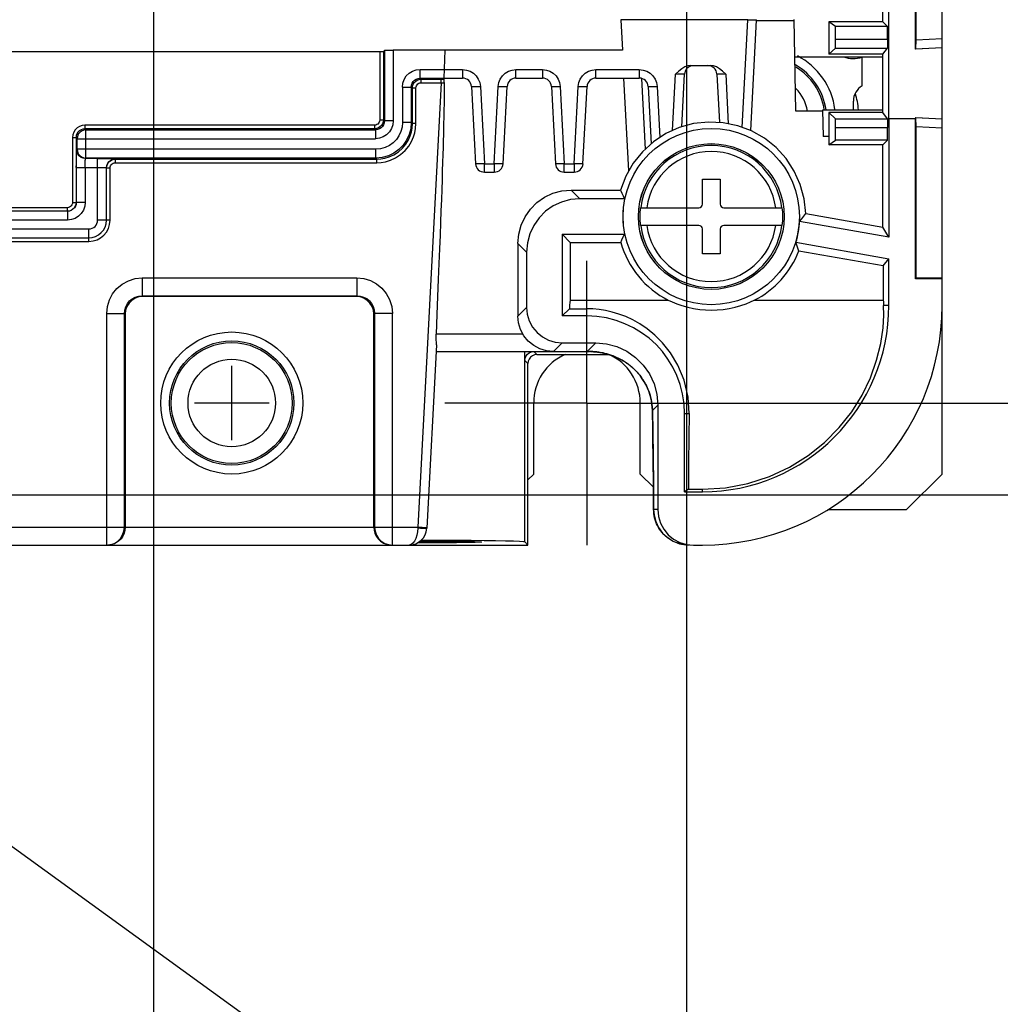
# Model space of a CAD drawing. Extents: x 30 to 410, y 34 to 287.
# Tile 57 of 66: x 309 to 331, y 156 to 178. Entities that reach past the tile are written whole.
import ezdxf

# ---------------------------------------------------------------- set-up
doc = ezdxf.new("R2010")
doc.units = 0
doc.header["$LTSCALE"] = 23.1
doc.linetypes.add('CENTER', pattern=[0.6, 0.375, -0.075, 0.075, -0.075])
doc.layers.get('0').update_dxf_attribs({"linetype": 'CONTINUOUS'})
for name, color, linetype in [('ALL_AXIS', 7, 'CONTINUOUS'), ('ALL_CURVE', 7, 'CONTINUOUS'), ('ALL_DIM', 7, 'CONTINUOUS'), ('ALL_FEATURES', 7, 'CONTINUOUS'), ('ALL_NOTE', 7, 'CONTINUOUS')]:
    doc.layers.add(name, color=color, linetype=linetype)
doc.dimstyles.get("Standard").update_dxf_attribs({"dimtxt": 2.5, "dimasz": 2.5, "dimexe": 1.25, "dimexo": 0.625, "dimtad": 1, "dimcen": 2.5, "dimazin": 3, "dimtfac": 1, "dimtmove": 0, "dimatfit": 3})

# ---------------------------------------------------------------- blocks, each defined once
blk = doc.blocks.new('_OPEN')
at = {"color": 0, "linetype": 'BYBLOCK'}
for p, q in [((0, 0), (-1, 0.25)), ((-1, -0.25), (0, 0)), ((-1, 0), (0, 0))]:
    blk.add_line(p, q, dxfattribs=at)
blk = doc.blocks.new('*D10')
at = {"layer": 'ALL_DIM', "color": 2, "linetype": 'CONTINUOUS'}
for p, q in [((312.325, 185.012), (312.325, 145.034)), ((266.085, 161.351), (266.085, 121.345)), ((312.325, 138.965), (312.325, 131.358)), ((312.325, 125.234), (312.325, 121.345)), ((266.085, 122.345), (289.205, 122.345)), ((312.325, 122.345), (289.205, 122.345))]:
    blk.add_line(p, q, dxfattribs=at)
at = {"layer": 'ALL_DIM', "color": 2, "linetype": 'CONTINUOUS', "xscale": 2, "yscale": 2, "zscale": 2, "rotation": 180}
blk.add_blockref('_OPEN', (266.085, 122.345), dxfattribs=at)
at = {"layer": 'ALL_DIM', "color": 2, "linetype": 'CONTINUOUS', "xscale": 2, "yscale": 2, "zscale": 2}
blk.add_blockref('_OPEN', (312.325, 122.345), dxfattribs=at)
blk = doc.blocks.new('*D12')
at = {"layer": 'ALL_DIM', "color": 2, "linetype": 'CONTINUOUS'}
for p, q in [((303.229, 182.16), (303.229, 146.232)), ((307.293, 182.16), (307.293, 145.059)), ((307.293, 138.999), (307.293, 127.345)), ((303.229, 137.201), (303.229, 127.345)), ((303.229, 128.345), (298.229, 128.345)), ((298.229, 128.345), (305.261, 128.345)), ((320.206, 128.345), (305.261, 128.345)), ((307.293, 128.345), (320.206, 128.345))]:
    blk.add_line(p, q, dxfattribs=at)
at = {"layer": 'ALL_DIM', "color": 2, "linetype": 'CONTINUOUS', "xscale": 2, "yscale": 2, "zscale": 2}
blk.add_blockref('_OPEN', (303.229, 128.345), dxfattribs=at)
at = {"layer": 'ALL_DIM', "color": 2, "linetype": 'CONTINUOUS', "xscale": 2, "yscale": 2, "zscale": 2, "rotation": 180}
blk.add_blockref('_OPEN', (307.293, 128.345), dxfattribs=at)
blk = doc.blocks.new('_DOT')
at = {"color": 0, "linetype": 'BYBLOCK'}
blk.add_line((-0.25, 0), (-1, 0), dxfattribs=at)
at = {"color": 0, "linetype": 'BYBLOCK', "const_width": 0.25}
blk.add_lwpolyline([(-0.125, 0, 1), (0.125, 0, 1)], format="xyb", close=True, dxfattribs=at)
blk = doc.blocks.new('*D13')
at = {"layer": 'ALL_DIM', "color": 2, "linetype": 'CONTINUOUS'}
for p, q in [((356.272, 186.012), (356.272, 198.62)), ((356.272, 198.62), (356.272, 182.576)), ((313.325, 186.012), (357.272, 186.012)), ((356.272, 178.89), (356.272, 182.576)), ((328.325, 179.14), (357.272, 179.14)), ((356.272, 179.14), (356.272, 178.89))]:
    blk.add_line(p, q, dxfattribs=at)
at = {"layer": 'ALL_DIM', "color": 2, "linetype": 'CONTINUOUS', "xscale": 2, "yscale": 2, "zscale": 2}
for name, p, rotation in [('_OPEN', (356.272, 186.012), 270), ('_DOT', (356.272, 179.14), 90)]:
    blk.add_blockref(name, p, dxfattribs=dict(at, rotation=rotation))
blk = doc.blocks.new('*D22')
at = {"layer": 'ALL_DIM', "color": 2, "linetype": 'CONTINUOUS'}
for p, q in [((312.325, 185.012), (312.325, 149.477)), ((324.325, 185.012), (324.325, 145.039)), ((324.325, 138.991), (324.325, 121.345)), ((312.325, 122.345), (307.325, 122.345)), ((307.325, 122.345), (318.325, 122.345)), ((312.325, 122.345), (312.325, 121.345)), ((348.262, 122.345), (318.325, 122.345)), ((324.325, 122.345), (348.262, 122.345))]:
    blk.add_line(p, q, dxfattribs=at)
at = {"layer": 'ALL_DIM', "color": 2, "linetype": 'CONTINUOUS', "xscale": 2, "yscale": 2, "zscale": 2}
blk.add_blockref('_OPEN', (312.325, 122.345), dxfattribs=at)
at = {"layer": 'ALL_DIM', "color": 2, "linetype": 'CONTINUOUS', "xscale": 2, "yscale": 2, "zscale": 2, "rotation": 180}
blk.add_blockref('_OPEN', (324.325, 122.345), dxfattribs=at)
blk = doc.blocks.new('*D26')
at = {"layer": 'ALL_DIM', "color": 2, "linetype": 'CONTINUOUS'}
for p, q in [((282.855, 185.108), (282.855, 139.345)), ((296.855, 185.108), (296.855, 139.345)), ((282.855, 140.345), (277.855, 140.345)), ((277.855, 140.345), (289.855, 140.345)), ((326.355, 140.345), (289.855, 140.345)), ((296.855, 140.345), (326.355, 140.345))]:
    blk.add_line(p, q, dxfattribs=at)
at = {"layer": 'ALL_DIM', "color": 2, "linetype": 'CONTINUOUS', "xscale": 2, "yscale": 2, "zscale": 2}
blk.add_blockref('_OPEN', (282.855, 140.345), dxfattribs=at)
at = {"layer": 'ALL_DIM', "color": 2, "linetype": 'CONTINUOUS', "xscale": 2, "yscale": 2, "zscale": 2, "rotation": 180}
blk.add_blockref('_OPEN', (296.855, 140.345), dxfattribs=at)
blk = doc.blocks.new('*D33')
at = {"layer": 'ALL_DIM', "color": 2, "linetype": 'CONTINUOUS'}
for p, q in [((350.272, 183.16), (350.272, 192.678)), ((350.272, 192.678), (350.272, 181.15)), ((304.229, 183.16), (351.272, 183.16)), ((350.272, 174.14), (350.272, 181.15)), ((309.776, 179.14), (351.272, 179.14)), ((350.272, 179.14), (350.272, 174.14))]:
    blk.add_line(p, q, dxfattribs=at)
at = {"layer": 'ALL_DIM', "color": 2, "linetype": 'CONTINUOUS', "xscale": 2, "yscale": 2, "zscale": 2}
for p, rotation in [((350.272, 183.16), 270), ((350.272, 179.14), 90)]:
    blk.add_blockref('_OPEN', p, dxfattribs=dict(at, rotation=rotation))
blk = doc.blocks.new('*D34')
at = {"layer": 'ALL_DIM', "color": 2, "linetype": 'CONTINUOUS'}
for p, q in [((356.272, 179.14), (356.272, 179.39)), ((356.272, 179.39), (356.272, 174.34)), ((328.325, 179.14), (357.272, 179.14)), ((356.272, 162.436), (356.272, 174.34)), ((323.085, 169.54), (357.272, 169.54)), ((356.272, 169.54), (356.272, 162.436))]:
    blk.add_line(p, q, dxfattribs=at)
at = {"layer": 'ALL_DIM', "color": 2, "linetype": 'CONTINUOUS', "xscale": 2, "yscale": 2, "zscale": 2}
for name, p, rotation in [('_DOT', (356.272, 179.14), 270), ('_OPEN', (356.272, 169.54), 90)]:
    blk.add_blockref(name, p, dxfattribs=dict(at, rotation=rotation))
blk = doc.blocks.new('*D35')
at = {"layer": 'ALL_DIM', "color": 2, "linetype": 'CONTINUOUS'}
for p, q in [((344.272, 169.54), (344.272, 174.54)), ((344.272, 174.54), (344.272, 168.508)), ((323.085, 169.54), (345.272, 169.54)), ((287.285, 169.34), (299.451, 169.34)), ((299.451, 169.34), (306.134, 167.475)), ((344.272, 156.748), (344.272, 168.508)), ((306.134, 167.475), (345.272, 167.475)), ((344.272, 167.475), (344.272, 156.748))]:
    blk.add_line(p, q, dxfattribs=at)
at = {"layer": 'ALL_DIM', "color": 2, "linetype": 'CONTINUOUS', "xscale": 2, "yscale": 2, "zscale": 2}
for p, rotation in [((344.272, 169.54), 270), ((344.272, 167.475), 90)]:
    blk.add_blockref('_OPEN', p, dxfattribs=dict(at, rotation=rotation))

msp = doc.modelspace()

# ---------------------------------------------------------------- linework, layer by layer
at = {"layer": 'ALL_AXIS', "color": 7, "linetype": 'CONTINUOUS'}
for p, q in [((328.285, 176.686), (328.285, 177.332)), ((328.085, 176.14), (328.085, 176.34))]:
    msp.add_line(p, q, dxfattribs=at)
at = {"layer": 'ALL_AXIS', "color": 7, "linetype": 'CENTER'}
for q in [(322.085, 172.74), (318.885, 169.54), (325.285, 169.54), (322.085, 166.34)]:
    msp.add_line((322.085, 169.54), q, dxfattribs=at)
at = {"layer": 'ALL_AXIS', "color": 7, "linetype": 'CONTINUOUS'}
msp.add_lwpolyline([(322.281, 170.895), (322.524, 170.874), (322.76, 170.811), (322.981, 170.708), (323.181, 170.568), (323.353, 170.395), (323.493, 170.195), (323.596, 169.974), (323.66, 169.738), (323.681, 169.495)], dxfattribs=at)
for radius in [1.6, 1.4]:
    msp.add_circle((314.085, 169.54), radius, dxfattribs=at)
at = {"layer": 'ALL_AXIS', "color": 9, "linetype": 'CONTINUOUS'}
for radius in [1.361, 0.985]:
    msp.add_circle((314.085, 169.54), radius, dxfattribs=at)
at = {"layer": 'ALL_AXIS', "color": 7, "linetype": 'CONTINUOUS'}
for centre, radius, start, end in [((326.085, 175.94), 1.6, 7.5564, 62.4825), ((328.085, 177.94), 0.64, 249.7228, 288.21), ((326.085, 175.94), 1.4, 8.327, 60.2444), ((328.485, 176.34), 0.4, 120, 180), ((324.685, 171.74), 5.4, 270, 360)]:
    msp.add_arc(centre, radius, start, end, dxfattribs=at)
at = {"layer": 'ALL_AXIS', "color": 9, "linetype": 'CONTINUOUS'}
for radius, start, end in [(1.361, 8.7734, 58.9491), (0.985, 10.2251, 44.0769)]:
    msp.add_arc((326.085, 175.94), radius, start, end, dxfattribs=at)
at = {"layer": 'ALL_CURVE', "color": 40, "linetype": 'CONTINUOUS'}
for p, q in [((314.085, 168.7), (314.085, 170.38)), ((314.925, 169.54), (313.245, 169.54))]:
    msp.add_line(p, q, dxfattribs=at)
at = {"layer": 'ALL_FEATURES', "color": 7, "linetype": 'CONTINUOUS'}
for p, q in [((330.085, 167.94), (330.085, 235.688)), ((329.496, 177.719), (329.496, 193.2)), ((329.485, 177.508), (329.485, 192.74)), ((328.746, 178.126), (328.746, 180.001)), ((328.885, 175.94), (328.885, 178.66)), ((325.705, 178.171), (322.848, 178.171)), ((322.848, 178.171), (322.884, 177.49)), ((325.774, 175.675), (325.905, 178.167)), ((326.755, 178.152), (325.904, 178.152)), ((326.791, 176.114), (326.755, 178.178)), ((328.746, 178.126), (327.533, 178.126)), ((327.685, 178.02), (327.533, 178.126)), ((327.533, 178.126), (327.533, 177.398)), ((328.853, 178.02), (328.746, 178.126)), ((328.853, 178.02), (327.685, 178.02)), ((327.685, 177.736), (327.685, 178.02)), ((328.853, 177.736), (328.853, 178.02)), ((329.492, 177.516), (329.496, 177.719)), ((329.496, 177.719), (330.085, 177.75)), ((298.655, 177.46), (317.419, 177.46)), ((317.522, 177.484), (317.499, 177.461)), ((318.892, 177.488), (317.722, 177.488)), ((318.872, 176.86), (318.892, 177.49)), ((322.884, 177.49), (318.892, 177.49)), ((327.533, 177.398), (327.682, 177.536)), ((328.747, 177.398), (328.851, 177.536)), ((330.085, 177.54), (329.485, 177.508)), ((329.485, 177.508), (329.492, 177.516)), ((329.492, 177.516), (330.085, 177.547)), ((326.769, 177.34), (328.747, 177.34)), ((328.747, 177.398), (327.533, 177.398)), ((328.747, 176.081), (328.747, 177.398)), ((324.422, 177.14), (324.869, 177.14)), ((318.872, 176.86), (319.284, 176.86)), ((318.872, 176.758), (318.872, 176.856)), ((320.486, 176.86), (321.084, 176.86)), ((322.286, 176.86), (323.264, 176.86)), ((323.026, 174.768), (322.917, 176.86)), ((324.219, 175.76), (324.281, 176.95)), ((325.009, 176.95), (325.067, 175.858)), ((318.872, 176.756), (318.871, 176.637)), ((319.484, 176.67), (319.575, 174.929)), ((320.195, 174.929), (320.286, 176.67)), ((321.284, 176.67), (321.375, 174.929)), ((321.995, 174.929), (322.086, 176.67)), ((323.464, 176.67), (323.532, 175.38)), ((327.391, 176.114), (326.791, 176.114)), ((328.747, 176.14), (327.39, 176.14)), ((327.39, 176.14), (327.401, 175.54)), ((328.747, 176.081), (327.534, 176.081)), ((327.682, 175.943), (327.534, 176.081)), ((327.534, 176.081), (327.534, 175.354)), ((328.851, 175.943), (328.747, 176.081)), ((329.485, 175.94), (328.885, 175.94)), ((328.885, 175.94), (328.885, 173.278)), ((329.485, 175.971), (330.085, 175.94)), ((329.485, 175.971), (329.492, 175.964)), ((329.485, 175.971), (329.485, 175.94)), ((329.485, 172.339), (329.485, 175.94)), ((330.085, 175.933), (329.492, 175.964)), ((329.496, 175.76), (329.492, 175.964)), ((327.685, 175.46), (327.685, 175.743)), ((328.853, 175.46), (328.853, 175.743)), ((330.085, 175.729), (329.496, 175.76)), ((329.496, 172.35), (329.496, 175.76)), ((327.534, 175.54), (327.401, 175.54)), ((327.534, 175.354), (327.685, 175.46)), ((328.853, 175.46), (327.685, 175.46)), ((328.747, 175.354), (328.853, 175.46)), ((328.747, 175.354), (327.534, 175.354)), ((328.747, 173.502), (328.747, 175.354)), ((311.416, 175.027), (311.464, 175.033)), ((311.264, 174.833), (311.269, 174.878)), ((311.264, 173.66), (311.264, 174.839)), ((319.775, 174.74), (319.996, 174.74)), ((321.575, 174.74), (321.796, 174.74)), ((324.685, 174.58), (325.085, 174.58)), ((324.685, 174.02), (324.685, 174.58)), ((325.085, 174.58), (325.085, 174.02)), ((321.729, 174.336), (322.84, 174.336)), ((322.933, 174.14), (321.925, 174.14)), ((310.579, 174.06), (310.574, 174.014)), ((323.287, 173.94), (324.605, 173.94)), ((325.165, 173.94), (326.484, 173.94)), ((310.384, 173.86), (306.685, 173.86)), ((310.426, 173.865), (310.384, 173.86)), ((327.015, 173.807), (328.747, 173.502)), ((324.605, 173.54), (323.287, 173.54)), ((324.685, 172.9), (324.685, 173.46)), ((325.085, 173.46), (325.085, 172.9)), ((326.484, 173.54), (325.165, 173.54)), ((328.885, 173.278), (326.875, 173.632)), ((328.885, 173.278), (328.747, 173.502)), ((306.227, 173.26), (310.864, 173.26)), ((321.525, 173.34), (322.933, 173.34)), ((321.707, 173.158), (321.525, 173.34)), ((321.525, 173.34), (321.525, 171.5)), ((320.529, 173.136), (320.53, 171.499)), ((321.707, 173.158), (322.847, 173.158)), ((321.707, 173.158), (321.707, 171.854)), ((326.792, 173.16), (328.885, 172.791)), ((320.725, 172.94), (320.725, 171.695)), ((325.085, 172.9), (324.685, 172.9)), ((328.758, 172.629), (326.858, 172.964)), ((328.758, 172.629), (328.885, 172.791)), ((328.885, 171.74), (328.885, 172.791)), ((328.758, 172.629), (328.758, 171.854)), ((329.496, 172.35), (329.485, 172.339)), ((330.085, 172.339), (329.485, 172.339)), ((330.085, 172.35), (329.496, 172.35)), ((316.885, 171.94), (312.085, 171.94)), ((321.707, 171.854), (323.917, 171.854)), ((325.853, 171.854), (328.758, 171.854)), ((311.685, 171.54), (311.685, 166.74)), ((317.285, 166.74), (317.285, 171.54)), ((321.689, 171.664), (321.525, 171.5)), ((322.085, 171.5), (321.525, 171.5)), ((321.689, 171.664), (322.085, 171.664)), ((318.693, 170.848), (318.477, 166.719)), ((321.525, 170.895), (322.281, 170.895)), ((318.685, 170.7), (322.123, 170.7)), ((320.686, 170.5), (320.686, 170.7)), ((320.955, 170.63), (322.591, 170.63)), ((322.122, 170.7), (322.142, 170.699)), ((322.152, 170.699), (322.137, 170.699)), ((322.161, 170.699), (322.171, 170.699)), ((320.755, 166.34), (320.755, 170.43)), ((320.885, 167.94), (320.885, 169.54)), ((323.285, 167.94), (323.285, 169.54)), ((323.681, 169.495), (323.681, 167.14)), ((323.559, 169.394), (323.56, 169.367)), ((324.285, 167.54), (324.285, 169.3)), ((320.755, 167.81), (320.885, 167.94)), ((323.285, 167.94), (323.582, 167.643)), ((329.285, 167.14), (330.085, 167.94)), ((324.368, 167.598), (324.285, 167.54)), ((324.285, 167.54), (324.685, 167.54)), ((324.368, 167.598), (324.685, 167.598)), ((327.513, 167.14), (329.285, 167.14)), ((320.755, 166.34), (320.685, 166.41)), ((280.285, 166.34), (320.755, 166.34)), ((324.481, 166.34), (324.685, 166.34))]:
    msp.add_line(p, q, dxfattribs=at)
at = {"layer": 'ALL_FEATURES', "color": 9, "linetype": 'CONTINUOUS'}
for p, q in [((325.578, 175.749), (325.705, 178.171)), ((327.685, 177.736), (328.853, 177.736)), ((317.419, 177.46), (317.419, 175.918)), ((317.499, 177.461), (317.499, 175.918)), ((317.522, 177.484), (317.522, 175.894)), ((317.722, 177.488), (317.722, 175.894)), ((327.682, 177.536), (328.851, 177.536)), ((318.329, 177.056), (318.878, 177.056)), ((318.329, 176.856), (318.329, 177.056)), ((318.878, 177.049), (319.284, 177.049)), ((319.284, 177.049), (319.284, 176.86)), ((320.486, 177.049), (321.084, 177.049)), ((320.486, 176.86), (320.486, 177.049)), ((321.084, 177.049), (321.084, 176.86)), ((322.286, 177.049), (323.264, 177.049)), ((322.286, 176.86), (322.286, 177.049)), ((323.264, 177.049), (323.264, 176.86)), ((318.329, 176.856), (318.872, 176.856)), ((318.352, 176.833), (318.329, 176.856)), ((318.352, 176.833), (318.802, 176.833)), ((318.352, 176.753), (318.352, 176.833)), ((318.802, 176.833), (318.872, 176.833)), ((318.802, 176.753), (318.802, 176.833)), ((323.401, 175.261), (323.317, 176.852)), ((324.015, 175.677), (324.081, 176.95)), ((325.209, 176.95), (325.268, 175.83)), ((317.929, 176.656), (318.129, 176.656)), ((317.929, 176.656), (317.929, 175.856)), ((318.152, 176.633), (318.129, 176.656)), ((318.129, 176.656), (318.129, 175.856)), ((318.232, 176.633), (318.152, 176.633)), ((318.152, 175.833), (318.152, 176.633)), ((318.232, 175.833), (318.232, 176.633)), ((318.802, 176.753), (318.278, 166.74)), ((318.352, 176.753), (318.802, 176.753)), ((319.684, 176.67), (319.775, 174.929)), ((319.996, 174.929), (320.087, 176.67)), ((321.484, 176.67), (321.575, 174.929)), ((321.796, 174.929), (321.887, 176.67)), ((323.664, 176.67), (323.724, 175.518)), ((317.419, 175.918), (317.499, 175.918)), ((317.499, 175.918), (317.522, 175.894)), ((317.722, 175.894), (317.522, 175.894)), ((327.682, 175.943), (328.851, 175.943)), ((317.299, 175.798), (310.779, 175.798)), ((310.779, 175.798), (310.779, 175.718)), ((317.299, 175.718), (310.779, 175.718)), ((310.802, 175.694), (310.779, 175.718)), ((310.802, 175.694), (317.322, 175.694)), ((310.802, 175.056), (310.802, 175.694)), ((317.299, 175.798), (317.299, 175.718)), ((317.299, 175.718), (317.322, 175.694)), ((317.322, 175.694), (317.322, 175.494)), ((318.129, 175.856), (317.929, 175.856)), ((318.129, 175.856), (318.152, 175.833)), ((318.232, 175.833), (318.152, 175.833)), ((327.685, 175.743), (328.853, 175.743)), ((310.499, 175.518), (310.579, 175.518)), ((310.499, 175.518), (310.499, 174.06)), ((310.602, 175.494), (310.579, 175.518)), ((310.579, 175.518), (310.579, 174.06)), ((310.602, 175.494), (317.322, 175.494)), ((310.602, 175.256), (310.602, 175.494)), ((310.591, 175.246), (310.602, 175.256)), ((317.329, 175.256), (310.602, 175.256)), ((317.329, 175.056), (317.329, 175.256)), ((310.791, 175.046), (310.802, 175.056)), ((311.064, 175.046), (310.791, 175.046)), ((317.329, 175.056), (310.802, 175.056)), ((311.064, 173.66), (311.064, 175.046)), ((311.464, 174.953), (311.464, 175.039)), ((311.464, 175.033), (317.352, 175.033)), ((317.329, 175.056), (317.352, 175.033)), ((317.352, 174.953), (317.352, 175.033)), ((310.584, 174.846), (311.064, 174.846)), ((310.584, 174.846), (310.584, 174.06)), ((310.784, 174.846), (310.784, 174.06)), ((311.344, 174.833), (311.264, 174.833)), ((311.344, 173.66), (311.344, 174.833)), ((311.464, 174.953), (317.352, 174.953)), ((319.775, 174.929), (319.996, 174.929)), ((319.775, 174.74), (319.775, 174.929)), ((319.996, 174.929), (319.996, 174.74)), ((321.575, 174.929), (321.796, 174.929)), ((321.575, 174.74), (321.575, 174.929)), ((321.796, 174.929), (321.796, 174.74)), ((321.729, 174.336), (321.925, 174.14)), ((310.379, 173.94), (306.685, 173.94)), ((310.379, 173.94), (310.379, 173.86)), ((310.499, 174.06), (310.579, 174.06)), ((310.784, 174.06), (310.584, 174.06)), ((310.384, 173.86), (310.384, 173.66)), ((323.244, 173.74), (323.244, 173.74)), ((326.526, 173.74), (326.527, 173.74)), ((306.227, 173.46), (310.864, 173.46)), ((310.384, 173.66), (306.685, 173.66)), ((310.864, 173.18), (310.864, 173.46)), ((311.344, 173.66), (311.064, 173.66)), ((306.227, 173.18), (310.864, 173.18)), ((320.529, 173.136), (320.725, 172.94)), ((312.068, 172.357), (316.903, 172.357)), ((312.068, 172.357), (312.068, 171.957)), ((316.903, 172.357), (316.903, 171.957)), ((312.068, 171.957), (316.903, 171.957)), ((312.068, 171.957), (312.085, 171.94)), ((316.903, 171.957), (316.885, 171.94)), ((320.53, 171.499), (320.725, 171.695)), ((328.885, 171.74), (328.766, 171.74)), ((311.268, 171.557), (311.668, 171.557)), ((311.268, 166.34), (311.268, 171.557)), ((311.668, 171.557), (311.685, 171.54)), ((311.668, 166.74), (311.668, 171.557)), ((317.303, 171.557), (317.285, 171.54)), ((317.703, 171.557), (317.303, 171.557)), ((317.303, 171.557), (317.303, 166.74)), ((317.703, 166.34), (317.703, 171.557)), ((322.085, 171.5), (322.085, 171.664)), ((320.644, 171.093), (318.685, 171.093)), ((321.33, 170.7), (321.525, 170.895)), ((322.281, 170.895), (322.086, 170.7)), ((320.685, 166.41), (320.685, 170.7)), ((320.955, 170.63), (320.886, 170.7)), ((320.755, 170.43), (320.686, 170.5)), ((323.681, 169.495), (323.56, 169.375)), ((323.563, 169.228), (323.56, 169.375)), ((323.56, 169.367), (323.56, 169.375)), ((324.285, 169.3), (324.386, 169.3)), ((324.685, 167.54), (324.685, 167.598)), ((323.681, 167.14), (323.586, 167.14)), ((323.588, 167.093), (323.586, 167.14)), ((323.586, 167.137), (323.586, 167.14)), ((301.856, 166.74), (318.278, 166.74)), ((318.278, 166.74), (318.277, 166.719)), ((318.477, 166.729), (318.278, 166.74)), ((324.388, 166.34), (324.342, 166.341))]:
    msp.add_line(p, q, dxfattribs=at)
at = {"layer": 'ALL_FEATURES', "color": 2, "linetype": 'CONTINUOUS'}
msp.add_line((327.885, 177.34), (327.885, 177.334), dxfattribs=at)
at = {"layer": 'ALL_FEATURES', "color": 7, "linetype": 'CONTINUOUS'}
for points in [[(325.705, 178.171), (325.757, 178.171), (325.805, 178.17), (325.847, 178.17), (325.878, 178.169), (325.898, 178.168), (325.905, 178.167)], [(327.682, 177.536), (327.683, 177.544), (327.684, 177.564), (327.684, 177.596), (327.685, 177.637), (327.685, 177.685), (327.685, 177.736)], [(328.853, 177.736), (328.853, 177.685), (328.853, 177.637), (328.852, 177.596), (328.852, 177.564), (328.851, 177.544), (328.851, 177.536)], [(317.419, 177.46), (317.443, 177.46), (317.465, 177.46), (317.483, 177.46), (317.495, 177.461), (317.499, 177.461)], [(317.522, 177.484), (317.529, 177.485), (317.55, 177.486), (317.582, 177.487), (317.623, 177.487), (317.671, 177.487), (317.722, 177.488)], [(324.422, 177.14), (324.358, 177.133), (324.29, 177.11), (324.221, 177.071), (324.151, 177.017), (324.081, 176.95)], [(325.209, 176.95), (325.139, 177.017), (325.07, 177.071), (325, 177.11), (324.932, 177.133), (324.869, 177.14)], [(318.871, 176.637), (318.87, 176.571), (318.869, 176.501), (318.868, 176.426), (318.867, 176.346), (318.866, 176.259), (318.864, 176.166), (318.862, 176.067), (318.86, 175.96), (318.857, 175.845), (318.854, 175.722), (318.851, 175.59), (318.847, 175.449), (318.843, 175.297), (318.838, 175.134), (318.833, 174.959), (318.827, 174.771), (318.821, 174.57), (318.814, 174.353), (318.806, 174.121), (318.797, 173.872), (318.787, 173.605), (318.776, 173.318), (318.765, 173.01), (318.752, 172.679), (318.737, 172.324), (318.721, 171.942), (318.704, 171.533), (318.685, 171.093)], [(327.685, 175.743), (327.685, 175.794), (327.685, 175.842), (327.684, 175.883), (327.684, 175.915), (327.683, 175.935), (327.682, 175.943)], [(328.851, 175.943), (328.851, 175.935), (328.852, 175.915)], [(328.852, 175.915), (328.852, 175.883), (328.853, 175.842), (328.853, 175.794), (328.853, 175.743)], [(327.015, 173.807), (326.978, 174.14), (326.89, 174.462), (326.752, 174.766), (326.569, 175.046), (326.344, 175.293), (326.083, 175.502), (325.793, 175.668), (325.48, 175.786), (325.153, 175.854), (324.819, 175.869), (324.487, 175.833), (324.165, 175.745), (323.86, 175.608), (323.581, 175.424), (323.333, 175.2), (323.124, 174.939), (322.958, 174.649), (322.84, 174.336)], [(311.264, 174.839), (311.271, 174.89), (311.291, 174.939), (311.322, 174.98), (311.364, 175.012), (311.412, 175.032), (311.464, 175.039)], [(311.269, 174.878), (311.284, 174.92), (311.308, 174.959), (311.34, 174.99), (311.376, 175.013), (311.416, 175.027)], [(320.529, 173.136), (320.547, 173.345), (320.601, 173.547), (320.69, 173.736), (320.81, 173.908), (320.957, 174.056), (321.129, 174.175), (321.318, 174.264), (321.52, 174.318), (321.729, 174.336)], [(322.84, 174.336), (322.87, 174.27), (322.901, 174.204), (322.933, 174.14)], [(321.925, 174.14), (321.717, 174.121), (321.515, 174.067), (321.325, 173.979), (321.154, 173.859), (321.006, 173.711), (320.886, 173.54), (320.798, 173.35), (320.744, 173.148), (320.725, 172.94)], [(310.584, 174.06), (310.579, 174.015), (310.565, 173.973), (310.541, 173.935), (310.509, 173.903), (310.471, 173.879), (310.429, 173.865), (310.384, 173.86)], [(310.574, 174.014), (310.559, 173.972), (310.534, 173.934), (310.503, 173.903), (310.467, 173.88), (310.426, 173.865)], [(326.875, 173.632), (326.923, 173.69), (326.969, 173.748), (327.015, 173.807)], [(322.847, 173.158), (322.874, 173.219), (322.903, 173.28), (322.933, 173.34)], [(326.858, 172.964), (326.837, 173.03), (326.815, 173.095), (326.792, 173.16)], [(312.085, 171.94), (311.996, 171.93), (311.912, 171.9), (311.836, 171.852), (311.773, 171.789), (311.725, 171.713), (311.695, 171.629), (311.685, 171.54)], [(317.285, 171.54), (317.275, 171.629), (317.246, 171.713), (317.198, 171.789), (317.135, 171.852), (317.059, 171.9), (316.974, 171.93), (316.885, 171.94)], [(320.725, 171.695), (320.741, 171.539), (320.786, 171.389), (320.86, 171.251), (320.96, 171.129), (321.081, 171.03), (321.219, 170.956), (321.369, 170.91), (321.525, 170.895)], [(321.707, 171.854), (321.701, 171.807), (321.695, 171.743), (321.689, 171.664)], [(323.917, 171.854), (324.003, 171.816), (324.106, 171.775), (324.224, 171.734), (324.353, 171.698), (324.488, 171.669), (324.624, 171.649), (324.757, 171.637), (324.888, 171.633), (325.02, 171.637), (325.155, 171.65), (325.291, 171.671), (325.425, 171.7), (325.552, 171.736), (325.668, 171.776), (325.769, 171.816), (325.853, 171.854)], [(324.685, 167.598), (325.204, 167.631), (325.71, 167.728), (326.195, 167.885), (326.649, 168.097), (327.064, 168.355), (327.438, 168.654), (327.765, 168.985), (328.047, 169.343), (328.282, 169.72), (328.469, 170.11), (328.609, 170.502), (328.702, 170.884), (328.753, 171.23), (328.77, 171.522), (328.766, 171.74)], [(328.758, 171.854), (328.761, 171.823), (328.763, 171.785), (328.766, 171.74)], [(321.33, 170.7), (321.174, 170.715), (321.024, 170.76), (320.885, 170.834), (320.764, 170.934), (320.664, 171.055), (320.591, 171.193), (320.545, 171.343), (320.53, 171.499)], [(324.386, 169.3), (324.361, 169.675), (324.272, 170.052), (324.132, 170.392), (323.965, 170.671), (323.789, 170.892), (323.615, 171.068), (323.444, 171.208), (323.277, 171.322), (323.115, 171.413), (322.959, 171.486), (322.805, 171.544), (322.655, 171.589), (322.506, 171.623), (322.36, 171.647), (322.217, 171.66), (322.085, 171.664)], [(318.693, 170.848), (318.693, 170.9), (318.689, 170.96), (318.685, 171.025), (318.685, 171.093)], [(320.686, 170.5), (320.692, 170.551), (320.712, 170.6), (320.744, 170.641), (320.786, 170.673), (320.834, 170.693), (320.886, 170.7)], [(320.955, 170.63), (320.904, 170.623), (320.855, 170.603), (320.814, 170.571), (320.782, 170.53), (320.762, 170.482), (320.755, 170.43)], [(323.56, 169.375), (323.557, 169.444), (323.549, 169.515), (323.538, 169.586), (323.522, 169.658), (323.503, 169.73), (323.478, 169.803), (323.449, 169.875), (323.414, 169.947), (323.375, 170.018), (323.33, 170.088), (323.28, 170.157), (323.224, 170.224), (323.163, 170.289), (323.096, 170.35), (323.024, 170.409), (322.949, 170.462), (322.877, 170.506), (322.806, 170.544), (322.738, 170.576), (322.677, 170.6), (322.623, 170.62), (322.574, 170.635), (322.529, 170.648), (322.488, 170.658), (322.451, 170.667), (322.416, 170.673), (322.385, 170.679), (322.356, 170.683), (322.329, 170.687), (322.304, 170.69), (322.281, 170.692), (322.259, 170.694), (322.238, 170.696), (322.219, 170.697), (322.201, 170.698), (322.184, 170.698), (322.167, 170.699), (322.152, 170.699)], [(322.181, 170.699), (322.191, 170.698), (322.2, 170.698), (322.21, 170.697), (322.22, 170.697), (322.23, 170.696), (322.24, 170.695), (322.25, 170.695), (322.26, 170.694), (322.271, 170.693), (322.281, 170.692), (322.291, 170.691), (322.301, 170.69), (322.311, 170.689), (322.322, 170.688), (322.332, 170.686), (322.342, 170.685), (322.352, 170.684), (322.363, 170.682), (322.373, 170.681), (322.383, 170.679), (322.394, 170.677), (322.404, 170.675), (322.415, 170.674), (322.425, 170.672), (322.435, 170.67), (322.446, 170.667), (322.457, 170.665), (322.467, 170.663), (322.478, 170.66), (322.489, 170.658), (322.499, 170.655), (322.51, 170.653), (322.521, 170.65), (322.532, 170.647), (322.543, 170.644), (322.554, 170.641), (322.566, 170.637), (322.578, 170.634), (322.59, 170.63), (322.602, 170.626), (322.615, 170.622), (322.628, 170.618), (322.641, 170.613), (322.655, 170.608), (322.669, 170.603), (322.684, 170.597), (322.699, 170.592), (322.713, 170.586), (322.728, 170.579), (322.743, 170.573), (322.758, 170.566), (322.773, 170.559), (322.788, 170.552), (322.803, 170.545), (322.819, 170.537), (322.834, 170.529)], [(322.85, 170.52), (322.866, 170.512), (322.881, 170.503), (322.897, 170.493), (322.913, 170.484), (322.93, 170.474), (322.946, 170.463), (322.963, 170.452), (322.979, 170.441), (322.996, 170.429), (323.013, 170.416), (323.03, 170.404), (323.048, 170.39), (323.065, 170.376), (323.083, 170.361), (323.101, 170.345), (323.12, 170.329), (323.138, 170.312), (323.157, 170.294), (323.176, 170.275), (323.195, 170.255), (323.214, 170.234), (323.233, 170.213), (323.253, 170.19), (323.272, 170.166), (323.291, 170.141), (323.311, 170.115), (323.33, 170.088), (323.349, 170.059), (323.368, 170.028), (323.387, 169.996), (323.406, 169.962), (323.424, 169.926), (323.442, 169.889), (323.459, 169.85), (323.475, 169.809), (323.491, 169.765), (323.505, 169.72), (323.519, 169.672), (323.531, 169.622), (323.541, 169.569), (323.549, 169.513), (323.556, 169.455), (323.559, 169.394)], [(323.56, 169.367), (323.568, 168.898), (323.575, 168.332), (323.581, 167.722), (323.586, 167.137)], [(324.386, 169.3), (324.379, 168.765), (324.373, 168.196), (324.368, 167.598)], [(323.586, 167.137), (323.596, 167.018), (323.633, 166.871), (323.698, 166.733), (323.788, 166.61), (323.898, 166.507), (324.026, 166.426), (324.166, 166.371), (324.314, 166.343), (324.388, 166.34)], [(323.681, 167.14), (323.696, 166.984), (323.742, 166.833), (323.816, 166.695), (323.915, 166.574), (324.036, 166.474), (324.175, 166.401), (324.325, 166.355), (324.481, 166.34)], [(311.685, 166.74), (311.68, 166.674), (311.663, 166.607), (311.634, 166.542), (311.592, 166.481), (311.537, 166.426), (311.468, 166.382), (311.386, 166.351), (311.292, 166.34)], [(317.285, 166.74), (317.291, 166.674), (317.307, 166.607), (317.337, 166.542), (317.379, 166.481), (317.434, 166.426), (317.503, 166.382), (317.585, 166.351), (317.678, 166.34)], [(319.711, 166.409), (319.697, 166.406), (319.647, 166.403), (319.564, 166.4), (319.45, 166.397), (319.31, 166.395), (319.147, 166.393), (318.969, 166.392), (318.781, 166.391), (318.59, 166.391), (318.401, 166.392), (318.273, 166.393)], [(318.324, 166.426), (318.407, 166.426), (318.592, 166.427), (318.779, 166.427), (318.963, 166.426), (319.138, 166.425), (319.298, 166.423), (319.437, 166.421), (319.552, 166.419), (319.637, 166.416), (319.691, 166.413), (319.711, 166.409)], [(320.685, 166.41), (320.653, 166.416), (320.568, 166.421), (320.433, 166.426), (320.251, 166.431), (320.028, 166.435), (319.768, 166.439), (319.48, 166.441), (319.171, 166.443), (318.849, 166.444), (318.522, 166.444), (318.344, 166.444)]]:
    msp.add_lwpolyline(points, dxfattribs=at)
at = {"layer": 'ALL_FEATURES', "color": 9, "linetype": 'CONTINUOUS'}
for points in [[(317.929, 176.656), (317.939, 176.745), (317.968, 176.83), (318.016, 176.906), (318.079, 176.969), (318.155, 177.016), (318.24, 177.046), (318.329, 177.056)], [(319.284, 177.049), (319.37, 177.04), (319.452, 177.012), (319.527, 176.968), (319.589, 176.908), (319.638, 176.836), (319.67, 176.756), (319.684, 176.67)], [(320.087, 176.67), (320.101, 176.756), (320.133, 176.836), (320.181, 176.908), (320.244, 176.968), (320.318, 177.012), (320.4, 177.04), (320.486, 177.049)], [(321.084, 177.049), (321.17, 177.04), (321.252, 177.012), (321.327, 176.968), (321.389, 176.908), (321.438, 176.836), (321.47, 176.756), (321.484, 176.67)], [(321.887, 176.67), (321.901, 176.756), (321.933, 176.836), (321.981, 176.908), (322.044, 176.968), (322.118, 177.012), (322.2, 177.04), (322.286, 177.049)], [(323.264, 177.049), (323.35, 177.04), (323.432, 177.012), (323.507, 176.968), (323.569, 176.908), (323.618, 176.836), (323.65, 176.756), (323.664, 176.67)], [(318.129, 176.656), (318.134, 176.701), (318.149, 176.743), (318.172, 176.781), (318.204, 176.813), (318.242, 176.836), (318.284, 176.851), (318.329, 176.856)], [(318.152, 176.633), (318.157, 176.678), (318.172, 176.72), (318.196, 176.759), (318.228, 176.79), (318.264, 176.813), (318.304, 176.827), (318.352, 176.833)], [(324.081, 176.95), (324.121, 176.952), (324.159, 176.953), (324.194, 176.954), (324.223, 176.954), (324.248, 176.954), (324.266, 176.953), (324.277, 176.952), (324.281, 176.95)], [(325.009, 176.95), (325.014, 176.952), (325.029, 176.954), (325.052, 176.954), (325.083, 176.954), (325.121, 176.954), (325.164, 176.952), (325.209, 176.95)], [(318.232, 176.633), (318.235, 176.66), (318.244, 176.686), (318.258, 176.708), (318.277, 176.727), (318.299, 176.741), (318.323, 176.75), (318.352, 176.753)], [(318.802, 176.753), (318.838, 176.754), (318.872, 176.754)], [(319.484, 176.67), (319.491, 176.668), (319.511, 176.666), (319.543, 176.666), (319.584, 176.666), (319.632, 176.668), (319.684, 176.67)], [(320.087, 176.67), (320.138, 176.668), (320.186, 176.666), (320.228, 176.666), (320.26, 176.666), (320.28, 176.668), (320.286, 176.67)], [(321.284, 176.67), (321.291, 176.668), (321.311, 176.666), (321.343, 176.666), (321.384, 176.666), (321.432, 176.668), (321.484, 176.67)], [(321.887, 176.67), (321.938, 176.668), (321.986, 176.666), (322.028, 176.666), (322.06, 176.666), (322.08, 176.668), (322.086, 176.67)], [(323.464, 176.67), (323.471, 176.668), (323.491, 176.666), (323.523, 176.666), (323.564, 176.666), (323.612, 176.668), (323.664, 176.67)], [(317.419, 175.918), (317.416, 175.89), (317.407, 175.865), (317.392, 175.842), (317.373, 175.823), (317.352, 175.81), (317.327, 175.801), (317.299, 175.798)], [(317.499, 175.918), (317.494, 175.872), (317.479, 175.83), (317.454, 175.792), (317.423, 175.761), (317.387, 175.738), (317.346, 175.723), (317.299, 175.718)], [(317.522, 175.894), (317.517, 175.85), (317.502, 175.808), (317.478, 175.77), (317.447, 175.738), (317.409, 175.714), (317.367, 175.699), (317.322, 175.694)], [(317.722, 175.894), (317.712, 175.805), (317.682, 175.721), (317.635, 175.645), (317.571, 175.582), (317.496, 175.534), (317.411, 175.505), (317.322, 175.494)], [(310.779, 175.798), (310.715, 175.79), (310.656, 175.769), (310.602, 175.735), (310.558, 175.69), (310.526, 175.639), (310.506, 175.582), (310.499, 175.518)], [(310.779, 175.718), (310.733, 175.712), (310.691, 175.697), (310.652, 175.673), (310.621, 175.641), (310.599, 175.604), (310.584, 175.563), (310.579, 175.518)], [(310.802, 175.694), (310.75, 175.688), (310.702, 175.667), (310.66, 175.636), (310.628, 175.594), (310.609, 175.546), (310.602, 175.494)], [(317.929, 175.856), (317.92, 175.751), (317.893, 175.653), (317.85, 175.559), (317.792, 175.475), (317.72, 175.401), (317.637, 175.341), (317.542, 175.295), (317.438, 175.266), (317.329, 175.256)], [(318.129, 175.856), (318.116, 175.717), (318.081, 175.585), (318.024, 175.46), (317.946, 175.347), (317.85, 175.25), (317.739, 175.17), (317.613, 175.109), (317.475, 175.07), (317.329, 175.056)], [(317.352, 174.953), (317.448, 174.958), (317.548, 174.975), (317.658, 175.008), (317.772, 175.06), (317.886, 175.134), (317.989, 175.226), (318.073, 175.328), (318.135, 175.431), (318.179, 175.532), (318.208, 175.627), (318.225, 175.724), (318.232, 175.833)], [(317.352, 175.033), (317.44, 175.038), (317.531, 175.053), (317.63, 175.083), (317.734, 175.13), (317.838, 175.197), (317.931, 175.281), (318.007, 175.374), (318.064, 175.468), (318.104, 175.56), (318.13, 175.646), (318.146, 175.734), (318.152, 175.833)], [(310.584, 174.846), (310.585, 174.934), (310.585, 175.017), (310.586, 175.093), (310.587, 175.156), (310.588, 175.204), (310.59, 175.234), (310.591, 175.246)], [(310.791, 175.046), (310.74, 175.052), (310.691, 175.072), (310.65, 175.104), (310.618, 175.146), (310.598, 175.194), (310.591, 175.246)], [(310.602, 175.256), (310.609, 175.204), (310.629, 175.156), (310.66, 175.115), (310.702, 175.083), (310.75, 175.063), (310.802, 175.056)], [(310.784, 174.846), (310.785, 174.89), (310.785, 174.931), (310.786, 174.969), (310.787, 175.001), (310.788, 175.025), (310.79, 175.04), (310.791, 175.046)], [(311.064, 175.046), (311.153, 175.045), (311.237, 175.045), (311.313, 175.044), (311.376, 175.043), (311.424, 175.042), (311.454, 175.04), (311.464, 175.039)], [(311.064, 174.846), (311.108, 174.845), (311.151, 174.845), (311.188, 174.844), (311.22, 174.843), (311.244, 174.842), (311.259, 174.84), (311.264, 174.839)], [(311.344, 174.833), (311.347, 174.86), (311.356, 174.885), (311.37, 174.908), (311.389, 174.927), (311.411, 174.941), (311.435, 174.95), (311.464, 174.953)], [(319.775, 174.929), (319.723, 174.927), (319.675, 174.925), (319.634, 174.925), (319.602, 174.925), (319.582, 174.927), (319.575, 174.929)], [(320.195, 174.929), (320.188, 174.927), (320.168, 174.925), (320.137, 174.925), (320.095, 174.925), (320.047, 174.927), (319.996, 174.929)], [(321.575, 174.929), (321.523, 174.927), (321.475, 174.925), (321.434, 174.925), (321.402, 174.925), (321.382, 174.927), (321.375, 174.929)], [(321.995, 174.929), (321.988, 174.927), (321.968, 174.925), (321.937, 174.925), (321.895, 174.925), (321.847, 174.927), (321.796, 174.929)], [(310.499, 174.06), (310.496, 174.033), (310.487, 174.007), (310.472, 173.984), (310.453, 173.965), (310.432, 173.952), (310.407, 173.943), (310.379, 173.94)], [(310.784, 174.06), (310.774, 173.971), (310.745, 173.886), (310.697, 173.81), (310.634, 173.747), (310.558, 173.699), (310.474, 173.67), (310.384, 173.66)], [(311.268, 171.557), (311.283, 171.711), (311.328, 171.861), (311.401, 171.999), (311.498, 172.119), (311.617, 172.218), (311.756, 172.294), (311.91, 172.341), (312.068, 172.357)], [(316.903, 172.357), (317.057, 172.342), (317.207, 172.297), (317.344, 172.224), (317.464, 172.127), (317.564, 172.008), (317.64, 171.869), (317.687, 171.715), (317.703, 171.557)], [(311.668, 171.557), (311.675, 171.634), (311.698, 171.709), (311.734, 171.778), (311.783, 171.838), (311.842, 171.888), (311.912, 171.926), (311.989, 171.949), (312.068, 171.957)], [(316.903, 171.957), (316.98, 171.95), (317.055, 171.927), (317.124, 171.891), (317.184, 171.842), (317.233, 171.783), (317.271, 171.713), (317.295, 171.636), (317.303, 171.557)], [(323.586, 167.14), (323.585, 167.332), (323.583, 167.523), (323.582, 167.71), (323.58, 167.894), (323.578, 168.074), (323.576, 168.251), (323.574, 168.425), (323.572, 168.594), (323.57, 168.759), (323.568, 168.92), (323.565, 169.076), (323.563, 169.228)], [(324.342, 166.341), (324.296, 166.345), (324.25, 166.352), (324.205, 166.361), (324.16, 166.373), (324.116, 166.387), (324.073, 166.404), (324.031, 166.424), (323.99, 166.445), (323.951, 166.47), (323.913, 166.496), (323.876, 166.525), (323.841, 166.556), (323.808, 166.588), (323.777, 166.623), (323.748, 166.659), (323.721, 166.697), (323.696, 166.737), (323.674, 166.778), (323.654, 166.82), (323.636, 166.864), (323.621, 166.908), (323.609, 166.953), (323.599, 166.999), (323.592, 167.046), (323.588, 167.093)], [(311.268, 166.34), (311.357, 166.35), (311.442, 166.379), (311.518, 166.427), (311.581, 166.491), (311.628, 166.567), (311.658, 166.651), (311.668, 166.74)], [(317.303, 166.74), (317.313, 166.651), (317.343, 166.566), (317.39, 166.49), (317.453, 166.427), (317.529, 166.379), (317.614, 166.35), (317.703, 166.34)], [(318.277, 166.719), (318.271, 166.639), (318.256, 166.562), (318.234, 166.491), (318.203, 166.429), (318.166, 166.381), (318.123, 166.35), (318.077, 166.34)], [(318.438, 166.715), (318.394, 166.715), (318.339, 166.716), (318.277, 166.719)], [(318.477, 166.719), (318.467, 166.716), (318.438, 166.715)]]:
    msp.add_lwpolyline(points, dxfattribs=at)
at = {"layer": 'ALL_FEATURES', "color": 7, "linetype": 'CONTINUOUS'}
for radius in [1.985, 1.642]:
    msp.add_circle((324.885, 173.74), radius, dxfattribs=at)
at = {"layer": 'ALL_FEATURES', "color": 9, "linetype": 'CONTINUOUS'}
msp.add_circle((324.885, 173.74), 1.641, dxfattribs=at)
at = {"layer": 'ALL_FEATURES', "color": 7, "linetype": 'CONTINUOUS'}
for centre, radius, start, end in [((324.481, 176.94), 0.2, 104.5001, 177), ((324.81, 176.94), 0.2, 3, 89.9999), ((319.284, 176.66), 0.2, 3, 90), ((320.486, 176.66), 0.2, 90, 177), ((321.084, 176.66), 0.2, 3, 90), ((322.286, 176.66), 0.2, 90, 177), ((323.264, 176.66), 0.2, 3, 90), ((319.775, 174.94), 0.2, 183, 270), ((319.996, 174.94), 0.2, 270, 357), ((321.575, 174.94), 0.2, 183, 270), ((321.796, 174.94), 0.2, 270, 357), ((324.885, 173.74), 1.993, 168.4216, 191.5784), ((324.885, 173.74), 1.611, 172.8686, 187.1314), ((324.605, 174.02), 0.08, 270, 360), ((325.165, 174.02), 0.08, 180, 270), ((324.885, 173.74), 1.611, 352.8686, 7.1314), ((310.864, 173.66), 0.4, 270, 360), ((324.605, 173.46), 0.08, 0, 90), ((325.165, 173.46), 0.08, 90, 180), ((324.885, 173.74), 1.993, 343.0833, 356.9167), ((324.885, 173.74), 2.12, 195.9208, 242.8271), ((324.885, 173.74), 2.12, 297.1729, 338.5311), ((324.685, 171.74), 4.2, 270, 360), ((322.085, 169.3), 2.2, 0, 90), ((322.085, 169.54), 1.2, 114.0082, 180), ((322.085, 169.54), 1.2, 0, 65.9918), ((318.077, 166.74), 0.4, 270, 357)]:
    msp.add_arc(centre, radius, start, end, dxfattribs=at)
at = {"layer": 'ALL_FEATURES', "color": 9, "linetype": 'CONTINUOUS'}
for centre, radius, start, end in [((326.085, 175.94), 2.126, 5.4119, 15.7326), ((324.885, 173.74), 1.601, 7.1749, 172.8251), ((324.885, 173.74), 1.465, 7.8464, 172.1536), ((310.864, 173.66), 0.48, 270, 360), ((310.864, 173.66), 0.2, 270, 360), ((324.885, 173.74), 1.601, 187.1749, 352.8251), ((324.885, 173.74), 1.465, 187.8464, 352.1536)]:
    msp.add_arc(centre, radius, start, end, dxfattribs=at)
at = {"layer": 'ALL_NOTE', "color": 2, "linetype": 'CONTINUOUS'}
msp.add_line((297.477, 168), (335.65, 140.345), dxfattribs=at)

# ---------------------------------------------------------------- dimensions: what is measured, and where the dimension line sits
at = {"layer": 'ALL_DIM', "color": 2, "linetype": 'CONTINUOUS'}
for base, p2, angle, picture, middle in [((356.272, 186.012), (312.325, 186.012), 90, '*D13', (356.272, 187.612)), ((356.272, 169.54), (322.085, 169.54), 270, '*D34', (356.272, 162.436))]:
    dim = msp.add_linear_dim(base=base, p1=(327.325, 179.14), p2=p2, angle=angle, dimstyle='Standard', override={"dimblk1": 'DOT', "dimsah": 1}, dxfattribs=at)
    dim.commit()
    dim.dimension.update_dxf_attribs({"geometry": picture, "text_midpoint": middle, "dimtype": 128})
for base, p1, p2, angle, picture, middle in [((350.272, 179.14), (303.229, 183.16), (308.776, 179.14), 270, '*D33', (350.272, 187.174)), ((344.272, 169.54), (286.285, 169.34), (322.085, 169.54), 90, '*D35', (344.272, 156.748))]:
    dim = msp.add_linear_dim(base=base, p1=p1, p2=p2, angle=angle, dimstyle='Standard', dxfattribs=at)
    dim.commit()
    dim.dimension.update_dxf_attribs({"geometry": picture, "text_midpoint": middle, "dimtype": 128})
for base, p1, p2, picture, middle in [((296.855, 140.345), (282.855, 186.108), (296.855, 186.108), '*D26', (298.835, 140.345)), ((312.325, 122.345), (266.085, 162.351), (312.325, 186.012), '*D10', (276.443, 122.345)), ((324.325, 122.345), (312.325, 186.012), (324.325, 186.012), '*D22', (326.246, 122.345)), ((307.293, 128.345), (303.229, 183.16), (307.293, 183.16), '*D12', (309.198, 128.345))]:
    dim = msp.add_linear_dim(base=base, p1=p1, p2=p2, dimstyle='Standard', dxfattribs=at)
    dim.commit()
    dim.dimension.update_dxf_attribs({"geometry": picture, "text_midpoint": middle, "dimtype": 128})

doc.saveas('drawing.dxf')
